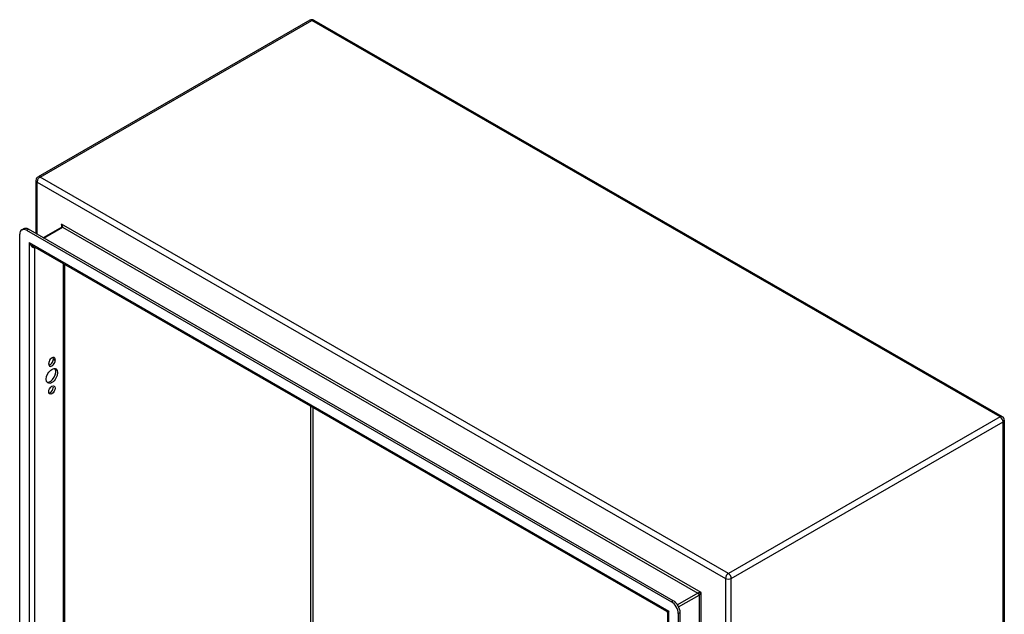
# Model space of a CAD drawing. Header units: inches. Extents: x 13 to 135, y 11 to 85.
# Tile 54 of 54: x 115 to 135, y 54 to 66. Entities that reach past the tile are written whole.
import ezdxf

# ---------------------------------------------------------------- set-up
doc = ezdxf.new("R2010")
doc.units = ezdxf.units.IN
doc.header["$MEASUREMENT"] = 0
doc.layers.add('Visible Edges(ANSI)', color=7, linetype='Continuous', lineweight=25)
doc.layers.add('Visible Tangent Edges(ANSI)', color=7, linetype='Continuous', lineweight=25)

msp = doc.modelspace()

# ---------------------------------------------------------------- linework, layer by layer
at = {"layer": 'Visible Edges(ANSI)'}
for p, q in [((120.591, 65.817), (115.053, 62.628)), ((120.674, 65.817), (134.698, 57.742)), ((115.01, 62.555), (115.01, 61.47)), ((115.535, 61.604), (115.156, 61.386)), ((114.679, 49.535), (114.679, 61.457)), ((114.72, 61.547), (114.758, 61.569)), ((114.818, 61.538), (127.958, 53.971)), ((127.996, 53.993), (114.856, 61.559)), ((127.866, 53.775), (114.945, 61.215)), ((115.591, 60.843), (115.591, 49.918)), ((115.27, 58.814), (115.27, 58.825)), ((115.365, 58.912), (115.365, 58.922)), ((115.403, 58.901), (115.403, 58.89)), ((134.74, 57.669), (134.74, 44.726)), ((127.882, 42.079), (127.882, 53.748)), ((128.097, 53.73), (128.097, 41.808)), ((128.135, 41.83), (128.135, 53.752))]:
    msp.add_line(p, q, dxfattribs=at)
at = {"layer": 'Visible Edges(ANSI)', "flags": 128}
for points in [[(115.538, 61.618), (115.537, 61.612), (115.537, 61.608), (115.536, 61.605), (115.535, 61.604)], [(127.882, 53.748), (127.881, 53.755), (127.877, 53.763), (127.872, 53.77), (127.866, 53.775)]]:
    msp.add_lwpolyline(points, dxfattribs=at)
at = {"layer": 'Visible Edges(ANSI)'}
for centre, start, end in [((120.633, 65.745), 60.064, 119.936), ((115.094, 62.555), 119.936, 180), ((134.656, 57.669), 0, 60.064)]:
    msp.add_arc(centre, 0.084, start, end, dxfattribs=at)
for centre, major_axis, start_param, end_param in [((114.818, 61.377), (-0.098, 0.171), 5.499721, 7.070517), ((114.856, 61.398), (-0.098, 0.171), 5.499721, 6.283185), ((115.336, 58.863), (0.0467, 0.081), 5.495853, 8.637446), ((115.336, 58.852), (-0.0467, -0.081), 5.495853, 8.637446), ((115.299, 58.874), (0.0467, 0.081), 3.553161, 5.495853), ((115.299, 58.884), (0.0467, 0.081), 5.495853, 5.871617), ((115.299, 58.593), (-0.082, -0.143), 0.228681, 2.912911), ((115.299, 58.307), (0.0467, 0.081), 3.553161, 5.871617), ((127.958, 53.81), (0.098, -0.171), 0.787332, 2.358128), ((127.996, 53.832), (-0.098, 0.171), 3.928925, 5.499721)]:
    msp.add_ellipse(centre, major_axis=major_axis, ratio=0.578093, start_param=start_param, end_param=end_param, dxfattribs=at)
for centre, major_axis in [((115.336, 58.571), (-0.082, -0.143)), ((115.336, 58.285), (-0.0467, -0.081))]:
    msp.add_ellipse(centre, major_axis=major_axis, ratio=0.578093, dxfattribs=at)
at = {"layer": 'Visible Tangent Edges(ANSI)'}
for p, q in [((115.094, 62.624), (120.633, 65.813)), ((134.656, 57.738), (120.633, 65.813)), ((129.118, 54.549), (115.094, 62.624)), ((115.035, 62.521), (129.058, 54.446)), ((115.035, 61.456), (115.035, 62.521)), ((115.165, 61.381), (115.551, 61.603)), ((128.565, 54.159), (115.529, 61.666)), ((115.529, 61.666), (115.529, 61.601)), ((115.551, 61.603), (128.499, 54.146)), ((114.818, 61.538), (114.856, 61.559)), ((114.87, 61.287), (127.906, 53.78)), ((114.87, 61.287), (114.87, 49.485)), ((114.989, 49.579), (114.989, 61.19)), ((115.566, 60.858), (115.566, 49.911)), ((115.365, 58.922), (115.403, 58.901)), ((115.365, 58.912), (115.403, 58.89)), ((120.611, 52.814), (120.611, 57.953)), ((120.654, 57.927), (120.654, 52.814)), ((134.656, 57.738), (129.118, 54.549)), ((129.177, 54.446), (134.715, 57.635)), ((134.715, 44.691), (134.715, 57.635)), ((129.058, 54.446), (129.058, 41.502)), ((129.177, 41.502), (129.177, 54.446)), ((127.996, 53.993), (127.958, 53.971)), ((128.499, 54.146), (128.083, 53.907)), ((128.105, 53.869), (128.521, 54.108)), ((128.521, 54.108), (128.521, 42.408)), ((128.565, 42.357), (128.565, 54.159)), ((127.906, 41.978), (127.906, 53.78)), ((128.097, 53.73), (128.135, 53.752))]:
    msp.add_line(p, q, dxfattribs=at)
for centre, major_axis, ratio, start_param, end_param in [((120.633, 65.745), (-0.0419, 0.0728), 0.578093, 5.499721, 6.283185), ((120.633, 65.745), (0.0419, 0.0728), 0.578093, 0, 0.783464), ((115.094, 62.555), (0.0419, 0.0728), 0.578093, 0.783464, 2.354261), ((115.094, 62.555), (-0.0419, 0.0728), 0.578093, 5.499721, 6.283185), ((115.094, 62.555), (-0.084, 0), 0.575862, 0, 0.785398), ((115.507, 61.653), (0.0455, -0.0494), 0.368738, 6.200036, 7.770832), ((115.507, 61.653), (0.02, -0.0641), 0.368661, 0.86745, 1.652848), ((115.551, 61.578), (-0.0155, 0.0269), 0.578093, 5.499721, 6.283185), ((114.93, 61.321), (0.085, -0.113), 0.482005, 4.655, 5.442332), ((114.93, 61.321), (0.056, -0.13), 0.481973, 4.768324, 6.295176), ((134.656, 57.669), (0.0419, 0.0728), 0.578093, 0, 0.783464), ((134.656, 57.669), (0.0419, -0.0728), 0.578093, 0.787332, 2.358128), ((134.656, 57.669), (0.084, 0), 0.575862, 5.497787, 6.283185), ((129.118, 54.48), (-0.0419, -0.0728), 0.578093, 3.925057, 5.495853), ((129.118, 54.48), (0.084, 0), 0.575862, 3.926991, 5.497787), ((129.118, 54.48), (0.0419, -0.0728), 0.578093, 0.787332, 2.358128), ((128.543, 54.147), (-0.049, -0.006), 0.226189, 4.220846, 5.791642), ((128.499, 54.121), (-0.0155, 0.0269), 0.578093, 3.928925, 5.499721), ((128.543, 54.147), (0.0297, 0.0395), 0.228384, 3.631504, 5.2023), ((127.966, 53.814), (0.101, 0.038), 0.127937, 3.245273, 4.032605), ((127.966, 53.814), (-0.0835, -0.068), 0.131082, 5.39143, 6.176828)]:
    msp.add_ellipse(centre, major_axis=major_axis, ratio=ratio, start_param=start_param, end_param=end_param, dxfattribs=at)

doc.saveas('drawing.dxf')
